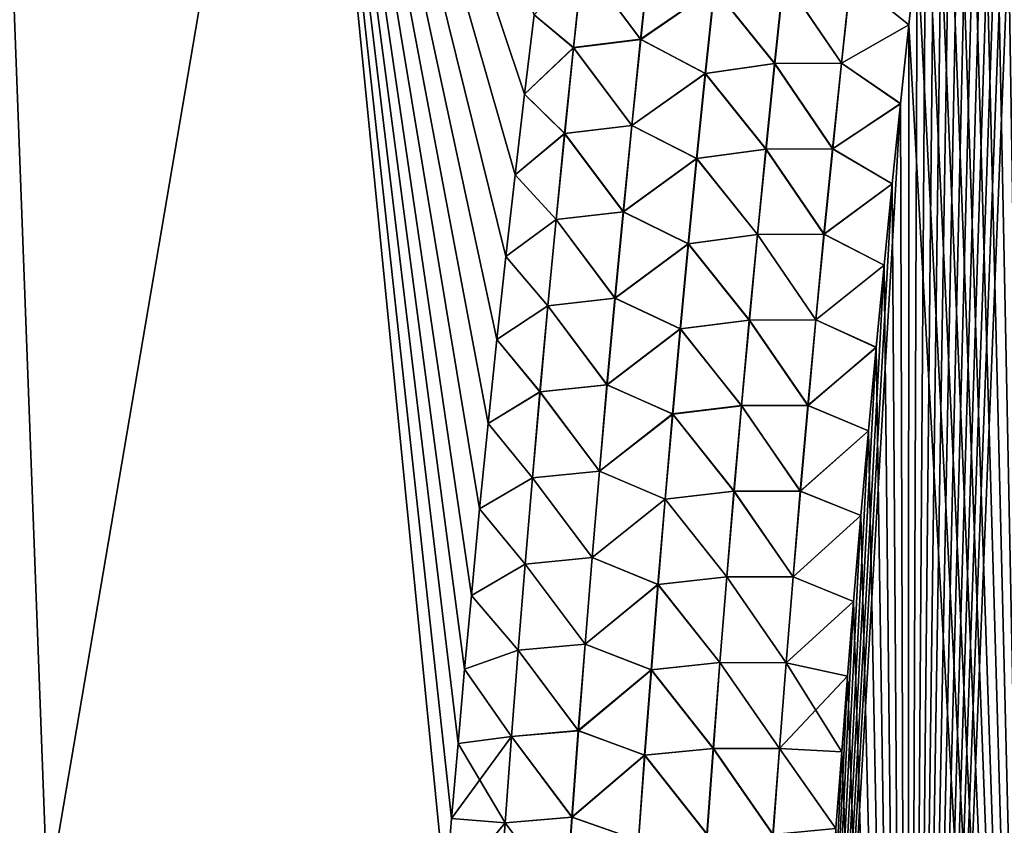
# Model space of a CAD drawing. Header units: metres. Extents: x -109 to 109, y -505 to 40.
# Tile 220 of 256: x 64.15 to 68.76, y -93.3 to -89.53. Entities that reach past the tile are written whole.
import ezdxf

# ---------------------------------------------------------------- set-up
doc = ezdxf.new("R2010")
doc.units = ezdxf.units.M
doc.layers.add('solid_K244224000C74', color=7, linetype='CONTINUOUS')

msp = doc.modelspace()

# ---------------------------------------------------------------- linework, layer by layer
at = {"layer": 'solid_K244224000C74'}
for points in [[(68.308258, -100.941628, -22.140448), (68.898781, -85.089912, -21.29838), (68.955666, -84.729202, -21.25939)], [(68.970329, -101.255295, -21.829725), (68.308258, -100.941628, -22.140448), (68.955666, -84.729202, -21.25939)], [(68.308258, -100.941628, -22.140448), (68.842354, -85.456261, -21.337597), (68.898781, -85.089912, -21.29838)], [(68.308258, -100.941628, -22.140448), (68.786491, -85.828598, -21.376991), (68.842354, -85.456261, -21.337597)], [(68.308258, -100.941628, -22.140448), (68.7313, -86.207245, -21.416521), (68.786491, -85.828598, -21.376991)], [(68.97036, -101.255302, 21.829714), (68.786438, -85.828926, 21.377028), (68.731255, -86.207573, 21.416553)], [(68.308258, -100.941628, -22.140448), (68.676895, -86.59256, -21.456135), (68.7313, -86.207245, -21.416521)], [(68.97036, -101.255302, 21.829714), (68.731255, -86.207573, 21.416553), (68.676849, -86.59288, 21.456167)], [(68.308258, -100.941628, -22.140448), (68.623375, -86.984886, -21.495787), (68.676895, -86.59256, -21.456135)], [(68.97036, -101.255302, 21.829714), (68.676849, -86.59288, 21.456167), (68.623337, -86.985191, 21.495817)], [(64.28318, -93.64727, -21.160151), (62.514496, -93.622734, -20.032114), (64.024048, -86.734787, -19.950665)], [(62.514496, -93.622719, 20.03211), (64.28318, -93.64727, 21.160152), (64.024048, -86.734787, 19.950666)], [(64.28318, -93.64727, -21.160151), (64.024048, -86.734787, -19.950665), (65.46019, -86.734787, -20.779823)], [(64.28318, -93.64727, 21.160152), (65.46019, -86.734787, 20.779823), (64.024048, -86.734787, 19.950666)], [(66.144432, -93.622734, -22.127859), (64.28318, -93.64727, -21.160151), (65.46019, -86.734787, -20.779823)], [(64.28318, -93.64727, 21.160152), (66.144432, -93.622734, 22.127859), (65.46019, -86.734787, 20.779823)], [(66.173653, -93.267532, -22.100721), (66.144432, -93.622734, -22.127859), (65.46019, -86.734787, -20.779823)], [(66.203712, -92.916191, -22.073299), (66.173653, -93.267532, -22.100721), (65.46019, -86.734787, -20.779823)], [(66.234566, -92.568527, -22.045578), (66.203712, -92.916191, -22.073299), (65.46019, -86.734787, -20.779823)], [(66.266167, -92.22438, -22.017546), (66.234566, -92.568527, -22.045578), (65.46019, -86.734787, -20.779823)], [(66.304916, -91.81942, -21.983906), (66.266167, -92.22438, -22.017546), (65.46019, -86.734787, -20.779823)], [(66.344872, -91.420563, -21.950138), (66.304916, -91.81942, -21.983906), (65.46019, -86.734787, -20.779823)], [(66.385956, -91.027573, -21.916241), (66.344872, -91.420563, -21.950138), (65.46019, -86.734787, -20.779823)], [(66.428123, -90.640213, -21.88221), (66.385956, -91.027573, -21.916241), (65.46019, -86.734787, -20.779823)], [(66.471306, -90.25824, -21.848038), (66.428123, -90.640213, -21.88221), (65.46019, -86.734787, -20.779823)], [(66.51545, -89.881416, -21.813713), (66.471306, -90.25824, -21.848038), (65.46019, -86.734787, -20.779823)], [(66.560501, -89.509499, -21.779226), (66.51545, -89.881416, -21.813713), (65.46019, -86.734787, -20.779823)], [(66.515434, -89.881554, 21.813726), (66.560486, -89.509636, 21.77924), (65.46019, -86.734787, 20.779823)], [(66.471291, -90.258369, 21.848049), (66.515434, -89.881554, 21.813726), (65.46019, -86.734787, 20.779823)], [(66.428108, -90.640343, 21.882221), (66.471291, -90.258369, 21.848049), (65.46019, -86.734787, 20.779823)], [(66.385941, -91.027702, 21.91625), (66.428108, -90.640343, 21.882221), (65.46019, -86.734787, 20.779823)], [(66.344856, -91.420685, 21.950148), (66.385941, -91.027702, 21.91625), (65.46019, -86.734787, 20.779823)], [(66.304909, -91.819534, 21.983915), (66.344856, -91.420685, 21.950148), (65.46019, -86.734787, 20.779823)], [(66.266159, -92.224487, 22.017553), (66.304909, -91.819534, 21.983915), (65.46019, -86.734787, 20.779823)], [(66.234558, -92.568611, 22.045584), (66.266159, -92.224487, 22.017553), (65.46019, -86.734787, 20.779823)], [(66.203712, -92.916245, 22.073303), (66.234558, -92.568611, 22.045584), (65.46019, -86.734787, 20.779823)], [(66.173645, -93.267563, 22.100725), (66.203712, -92.916245, 22.073303), (65.46019, -86.734787, 20.779823)], [(66.144432, -93.622734, 22.127859), (66.173645, -93.267563, 22.100725), (65.46019, -86.734787, 20.779823)], [(68.308258, -100.941628, -22.140448), (68.570816, -87.38443, -21.535439), (68.623375, -86.984886, -21.495787)], [(68.97036, -101.255302, 21.829714), (68.623337, -86.985191, 21.495817), (68.570778, -87.384727, 21.535469)], [(68.308258, -100.941628, -22.140448), (68.518913, -87.790359, -21.575203), (68.570816, -87.38443, -21.535439)], [(68.97036, -101.255302, 21.829714), (68.570778, -87.384727, 21.535469), (68.518875, -87.790657, 21.575232)], [(68.308258, -100.941628, -22.140448), (68.476181, -88.133568, -21.60841), (68.518913, -87.790359, -21.575203)], [(68.97036, -101.255302, 21.829714), (68.518875, -87.790657, 21.575232), (68.476143, -88.133858, 21.608437)], [(68.308258, -100.941628, -22.140448), (68.434021, -88.481506, -21.641638), (68.476181, -88.133568, -21.60841)], [(68.97036, -101.255302, 21.829714), (68.476143, -88.133858, 21.608437), (68.433983, -88.481789, 21.641665)], [(68.308258, -100.941628, -22.140448), (68.392509, -88.834419, -21.674849), (68.434021, -88.481506, -21.641638)], [(68.97036, -101.255302, 21.829714), (68.433983, -88.481789, 21.641665), (68.392479, -88.834686, 21.674873)], [(68.308258, -100.941628, -22.140448), (68.351738, -89.19252, -21.708), (68.392509, -88.834419, -21.674849)], [(68.97036, -101.255302, 21.829714), (68.392479, -88.834686, 21.674873), (68.351707, -89.192787, 21.708025)], [(68.039467, -89.336746, 21.84375), (68.31176, -89.556328, 21.741076), (68.351707, -89.192787, 21.708025)], [(68.040291, -89.336876, -21.843491), (68.351738, -89.19252, -21.708), (68.311783, -89.556068, -21.741053)], [(68.308258, -100.941628, -22.140448), (68.311783, -89.556068, -21.741053), (68.351738, -89.19252, -21.708)], [(68.97036, -101.255302, 21.829714), (68.351707, -89.192787, 21.708025), (68.31176, -89.556328, 21.741076)], [(67.057823, -89.624557, 21.944885), (67.100906, -89.221458, 21.905239), (66.786407, -89.261871, 21.832644)], [(66.786911, -89.261909, -21.832817), (67.101616, -89.221535, -21.905363), (67.058556, -89.624626, -21.945011)], [(67.401947, -89.387253, 21.947851), (67.100906, -89.221458, 21.905239), (67.057823, -89.624557, 21.944885)], [(67.058556, -89.624626, -21.945011), (67.101616, -89.221535, -21.905363), (67.402748, -89.387352, -21.947863)], [(66.743515, -89.663544, 21.872829), (66.786407, -89.261871, 21.832644), (66.560486, -89.509636, 21.77924)], [(66.744034, -89.663582, -21.873009), (66.560501, -89.509499, -21.779226), (66.786911, -89.261909, -21.832817)], [(67.057823, -89.624557, 21.944885), (66.786407, -89.261871, 21.832644), (66.743515, -89.663544, 21.872829)], [(66.744034, -89.663582, -21.873009), (66.786911, -89.261909, -21.832817), (67.058556, -89.624626, -21.945011)], [(67.684349, -89.73819, 21.956194), (67.726791, -89.339027, 21.918686), (67.401947, -89.387253, 21.947851)], [(67.402748, -89.387352, -21.947863), (67.727631, -89.339134, -21.918562), (67.685204, -89.738297, -21.956066)], [(67.996643, -89.736198, 21.880537), (67.726791, -89.339027, 21.918686), (67.684349, -89.73819, 21.956194)], [(67.685204, -89.738297, -21.956066), (67.727631, -89.339134, -21.918562), (67.997482, -89.73632, -21.880272)], [(67.996643, -89.736198, 21.880537), (68.039467, -89.336746, 21.84375), (67.726791, -89.339027, 21.918686)], [(67.727631, -89.339134, -21.918562), (68.040291, -89.336876, -21.843491), (67.997482, -89.73632, -21.880272)], [(67.996643, -89.736198, 21.880537), (68.31176, -89.556328, 21.741076), (68.039467, -89.336746, 21.84375)], [(67.997482, -89.73632, -21.880272), (68.040291, -89.336876, -21.843491), (68.311783, -89.556068, -21.741053)], [(67.360062, -89.784576, 21.985868), (67.401947, -89.387253, 21.947851), (67.057823, -89.624557, 21.944885)], [(67.058556, -89.624626, -21.945011), (67.402748, -89.387352, -21.947863), (67.360886, -89.784676, -21.985876)], [(67.684349, -89.73819, 21.956194), (67.401947, -89.387253, 21.947851), (67.360062, -89.784576, 21.985868)], [(67.360886, -89.784676, -21.985876), (67.402748, -89.387352, -21.947863), (67.685204, -89.738297, -21.956066)], [(66.743515, -89.663544, 21.872829), (66.560486, -89.509636, 21.77924), (66.515434, -89.881554, 21.813726)], [(66.744034, -89.663582, -21.873009), (66.51545, -89.881416, -21.813713), (66.560501, -89.509499, -21.779226)], [(67.996643, -89.736198, 21.880537), (68.272713, -89.925529, 21.773985), (68.31176, -89.556328, 21.741076)], [(67.997482, -89.73632, -21.880272), (68.311783, -89.556068, -21.741053), (68.272736, -89.925278, -21.773964)], [(68.308266, -100.941628, 22.140444), (68.31176, -89.556328, 21.741076), (68.272713, -89.925529, 21.773985)], [(68.308258, -100.941628, -22.140448), (68.272736, -89.925278, -21.773964), (68.311783, -89.556068, -21.741053)], [(68.308266, -100.941628, 22.140444), (68.97036, -101.255302, 21.829714), (68.31176, -89.556328, 21.741076)], [(66.702133, -90.065407, 21.912247), (66.743515, -89.663544, 21.872829), (66.515434, -89.881554, 21.813726)], [(66.702682, -90.065453, -21.912434), (66.51545, -89.881416, -21.813713), (66.744034, -89.663582, -21.873009)], [(67.016266, -90.027855, 21.983786), (66.743515, -89.663544, 21.872829), (66.702133, -90.065407, 21.912247)], [(66.702682, -90.065453, -21.912434), (66.744034, -89.663582, -21.873009), (67.017021, -90.027931, -21.983913)], [(67.016266, -90.027855, 21.983786), (67.057823, -89.624557, 21.944885), (66.743515, -89.663544, 21.872829)], [(66.744034, -89.663582, -21.873009), (67.058556, -89.624626, -21.945011), (67.017021, -90.027931, -21.983913)], [(67.360062, -89.784576, 21.985868), (67.057823, -89.624557, 21.944885), (67.016266, -90.027855, 21.983786)], [(67.017021, -90.027931, -21.983913), (67.058556, -89.624626, -21.945011), (67.360886, -89.784676, -21.985876)], [(67.643394, -90.137581, 21.993025), (67.684349, -89.73819, 21.956194), (67.360062, -89.784576, 21.985868)], [(67.360886, -89.784676, -21.985876), (67.685204, -89.738297, -21.956066), (67.644264, -90.137688, -21.992893)], [(67.955322, -90.13588, 21.916674), (67.684349, -89.73819, 21.956194), (67.643394, -90.137581, 21.993025)], [(67.644264, -90.137688, -21.992893), (67.685204, -89.738297, -21.956066), (67.956177, -90.136002, -21.916399)], [(67.955322, -90.13588, 21.916674), (67.996643, -89.736198, 21.880537), (67.684349, -89.73819, 21.956194)], [(67.685204, -89.738297, -21.956066), (67.997482, -89.73632, -21.880272), (67.956177, -90.136002, -21.916399)], [(67.955322, -90.13588, 21.916674), (68.272713, -89.925529, 21.773985), (67.996643, -89.736198, 21.880537)], [(67.956177, -90.136002, -21.916399), (67.997482, -89.73632, -21.880272), (68.272736, -89.925278, -21.773964)], [(67.319649, -90.182121, 22.023184), (67.360062, -89.784576, 21.985868), (67.016266, -90.027855, 21.983786)], [(67.017021, -90.027931, -21.983913), (67.360886, -89.784676, -21.985876), (67.320488, -90.18222, -22.023191)], [(67.643394, -90.137581, 21.993025), (67.360062, -89.784576, 21.985868), (67.319649, -90.182121, 22.023184)], [(67.320488, -90.18222, -22.023191), (67.360886, -89.784676, -21.985876), (67.644264, -90.137688, -21.992893)], [(66.702133, -90.065407, 21.912247), (66.515434, -89.881554, 21.813726), (66.471291, -90.258369, 21.848049)], [(66.702682, -90.065453, -21.912434), (66.471306, -90.25824, -21.848038), (66.51545, -89.881416, -21.813713)], [(67.653954, -100.596848, -22.480244), (68.234535, -90.300018, -21.806753), (68.272736, -89.925278, -21.773964)], [(68.308258, -100.941628, -22.140448), (67.653954, -100.596848, -22.480244), (68.272736, -89.925278, -21.773964)], [(67.955322, -90.13588, 21.916674), (68.234512, -90.300262, 21.806774), (68.272713, -89.925529, 21.773985)], [(67.956177, -90.136002, -21.916399), (68.272736, -89.925278, -21.773964), (68.234535, -90.300018, -21.806753)], [(68.308266, -100.941628, 22.140444), (68.272713, -89.925529, 21.773985), (68.234512, -90.300262, 21.806774)], [(66.976212, -90.431366, 22.021938), (67.016266, -90.027855, 21.983786), (66.702133, -90.065407, 21.912247)], [(66.702682, -90.065453, -21.912434), (67.017021, -90.027931, -21.983913), (66.976982, -90.431435, -22.022066)], [(67.319649, -90.182121, 22.023184), (67.016266, -90.027855, 21.983786), (66.976212, -90.431366, 22.021938)], [(66.976982, -90.431435, -22.022066), (67.017021, -90.027931, -21.983913), (67.320488, -90.18222, -22.023191)], [(66.662247, -90.467468, 21.950895), (66.702133, -90.065407, 21.912247), (66.471291, -90.258369, 21.848049)], [(66.662819, -90.467514, -21.95109), (66.471306, -90.25824, -21.848038), (66.702682, -90.065453, -21.912434)], [(66.976212, -90.431366, 22.021938), (66.702133, -90.065407, 21.912247), (66.662247, -90.467468, 21.950895)], [(66.662819, -90.467514, -21.95109), (66.702682, -90.065453, -21.912434), (66.976982, -90.431435, -22.022066)], [(67.60392, -90.537193, 22.029175), (67.643394, -90.137581, 21.993025), (67.319649, -90.182121, 22.023184)], [(67.320488, -90.18222, -22.023191), (67.644264, -90.137688, -21.992893), (67.604797, -90.537292, -22.029036)], [(67.915489, -90.535797, 21.952152), (67.643394, -90.137581, 21.993025), (67.60392, -90.537193, 22.029175)], [(67.604797, -90.537292, -22.029036), (67.644264, -90.137688, -21.992893), (67.916351, -90.535919, -21.951872)], [(67.915489, -90.535797, 21.952152), (67.955322, -90.13588, 21.916674), (67.643394, -90.137581, 21.993025)], [(67.644264, -90.137688, -21.992893), (67.956177, -90.136002, -21.916399), (67.916351, -90.535919, -21.951872)], [(67.915489, -90.535797, 21.952152), (68.234512, -90.300262, 21.806774), (67.955322, -90.13588, 21.916674)], [(67.916351, -90.535919, -21.951872), (67.956177, -90.136002, -21.916399), (68.234535, -90.300018, -21.806753)], [(67.280693, -90.579865, 22.059797), (67.319649, -90.182121, 22.023184), (66.976212, -90.431366, 22.021938)], [(66.976982, -90.431435, -22.022066), (67.320488, -90.18222, -22.023191), (67.281548, -90.579956, -22.059803)], [(67.60392, -90.537193, 22.029175), (67.319649, -90.182121, 22.023184), (67.280693, -90.579865, 22.059797)], [(67.281548, -90.579956, -22.059803), (67.320488, -90.18222, -22.023191), (67.604797, -90.537292, -22.029036)], [(66.662247, -90.467468, 21.950895), (66.471291, -90.258369, 21.848049), (66.428108, -90.640343, 21.882221)], [(66.662819, -90.467514, -21.95109), (66.428123, -90.640213, -21.88221), (66.471306, -90.25824, -21.848038)], [(67.653954, -100.596848, -22.480244), (68.196899, -90.679619, -21.839531), (68.234535, -90.300018, -21.806753)], [(67.915489, -90.535797, 21.952152), (68.196877, -90.679855, 21.83955), (68.234512, -90.300262, 21.806774)], [(67.916351, -90.535919, -21.951872), (68.234535, -90.300018, -21.806753), (68.196899, -90.679619, -21.839531)], [(68.308266, -100.941628, 22.140444), (68.234512, -90.300262, 21.806774), (68.196877, -90.679855, 21.83955)], [(66.937645, -90.835068, 22.059336), (66.976212, -90.431366, 22.021938), (66.662247, -90.467468, 21.950895)], [(66.662819, -90.467514, -21.95109), (66.976982, -90.431435, -22.022066), (66.938438, -90.835136, -22.059465)], [(67.280693, -90.579865, 22.059797), (66.976212, -90.431366, 22.021938), (66.937645, -90.835068, 22.059336)], [(66.938438, -90.835136, -22.059465), (66.976982, -90.431435, -22.022066), (67.281548, -90.579956, -22.059803)], [(66.62384, -90.869713, 21.988771), (66.662247, -90.467468, 21.950895), (66.428108, -90.640343, 21.882221)], [(66.624435, -90.869759, -21.988972), (66.428123, -90.640213, -21.88221), (66.662819, -90.467514, -21.95109)], [(66.937645, -90.835068, 22.059336), (66.662247, -90.467468, 21.950895), (66.62384, -90.869713, 21.988771)], [(66.624435, -90.869759, -21.988972), (66.662819, -90.467514, -21.95109), (66.938438, -90.835136, -22.059465)], [(67.565895, -90.937012, 22.064634), (67.60392, -90.537193, 22.029175), (67.280693, -90.579865, 22.059797)], [(67.281548, -90.579956, -22.059803), (67.604797, -90.537292, -22.029036), (67.566795, -90.937111, -22.064493)], [(67.877121, -90.935928, 21.986969), (67.60392, -90.537193, 22.029175), (67.565895, -90.937012, 22.064634)], [(67.566795, -90.937111, -22.064493), (67.604797, -90.537292, -22.029036), (67.877998, -90.93605, -21.986683)], [(67.877121, -90.935928, 21.986969), (67.915489, -90.535797, 21.952152), (67.60392, -90.537193, 22.029175)], [(67.604797, -90.537292, -22.029036), (67.916351, -90.535919, -21.951872), (67.877998, -90.93605, -21.986683)], [(67.877121, -90.935928, 21.986969), (68.196877, -90.679855, 21.83955), (67.915489, -90.535797, 21.952152)], [(67.877998, -90.93605, -21.986683), (67.916351, -90.535919, -21.951872), (68.196899, -90.679619, -21.839531)], [(67.243172, -90.977806, 22.095703), (67.280693, -90.579865, 22.059797), (66.937645, -90.835068, 22.059336)], [(66.938438, -90.835136, -22.059465), (67.281548, -90.579956, -22.059803), (67.244041, -90.977898, -22.095705)], [(67.565895, -90.937012, 22.064634), (67.280693, -90.579865, 22.059797), (67.243172, -90.977806, 22.095703)], [(67.244041, -90.977898, -22.095705), (67.281548, -90.579956, -22.059803), (67.566795, -90.937111, -22.064493)], [(66.62384, -90.869713, 21.988771), (66.428108, -90.640343, 21.882221), (66.385941, -91.027702, 21.91625)], [(66.624435, -90.869759, -21.988972), (66.385956, -91.027573, -21.916241), (66.428123, -90.640213, -21.88221)], [(67.653954, -100.596848, -22.480244), (68.159935, -91.064308, -21.872246), (68.196899, -90.679619, -21.839531)], [(67.877121, -90.935928, 21.986969), (68.15992, -91.064537, 21.872265), (68.196877, -90.679855, 21.83955)], [(67.877998, -90.93605, -21.986683), (68.196899, -90.679619, -21.839531), (68.159935, -91.064308, -21.872246)], [(68.308266, -100.941628, 22.140444), (68.196877, -90.679855, 21.83955), (68.15992, -91.064537, 21.872265)], [(66.900543, -91.238953, 22.095976), (66.937645, -90.835068, 22.059336), (66.62384, -90.869713, 21.988771)], [(66.624435, -90.869759, -21.988972), (66.938438, -90.835136, -22.059465), (66.901352, -91.239021, -22.096107)], [(67.243172, -90.977806, 22.095703), (66.937645, -90.835068, 22.059336), (66.900543, -91.238953, 22.095976)], [(66.901352, -91.239021, -22.096107), (66.938438, -90.835136, -22.059465), (67.244041, -90.977898, -22.095705)], [(66.586891, -91.272141, 22.025867), (66.62384, -90.869713, 21.988771), (66.385941, -91.027702, 21.91625)], [(66.587517, -91.272179, -22.026075), (66.385956, -91.027573, -21.916241), (66.624435, -90.869759, -21.988972)], [(66.900543, -91.238953, 22.095976), (66.62384, -90.869713, 21.988771), (66.586891, -91.272141, 22.025867)], [(66.587517, -91.272179, -22.026075), (66.624435, -90.869759, -21.988972), (66.901352, -91.239021, -22.096107)], [(67.52932, -91.337029, 22.099403), (67.565895, -90.937012, 22.064634), (67.243172, -90.977806, 22.095703)], [(67.244041, -90.977898, -22.095705), (67.566795, -90.937111, -22.064493), (67.530228, -91.337135, -22.099257)], [(67.84021, -91.336281, 22.02112), (67.565895, -90.937012, 22.064634), (67.52932, -91.337029, 22.099403)], [(67.530228, -91.337135, -22.099257), (67.566795, -90.937111, -22.064493), (67.841095, -91.336403, -22.020826)], [(67.84021, -91.336281, 22.02112), (67.877121, -90.935928, 21.986969), (67.565895, -90.937012, 22.064634)], [(67.566795, -90.937111, -22.064493), (67.877998, -90.93605, -21.986683), (67.841095, -91.336403, -22.020826)], [(67.84021, -91.336281, 22.02112), (68.15992, -91.064537, 21.872265), (67.877121, -90.935928, 21.986969)], [(67.841095, -91.336403, -22.020826), (67.877998, -90.93605, -21.986683), (68.159935, -91.064308, -21.872246)], [(67.207069, -91.375938, 22.130898), (67.243172, -90.977806, 22.095703), (66.900543, -91.238953, 22.095976)], [(66.901352, -91.239021, -22.096107), (67.244041, -90.977898, -22.095705), (67.207962, -91.37603, -22.130898)], [(67.52932, -91.337029, 22.099403), (67.243172, -90.977806, 22.095703), (67.207069, -91.375938, 22.130898)], [(67.207962, -91.37603, -22.130898), (67.244041, -90.977898, -22.095705), (67.530228, -91.337135, -22.099257)], [(66.586891, -91.272141, 22.025867), (66.385941, -91.027702, 21.91625), (66.344856, -91.420685, 21.950148)], [(66.587517, -91.272179, -22.026075), (66.344872, -91.420563, -21.950138), (66.385956, -91.027573, -21.916241)], [(67.653954, -100.596848, -22.480244), (68.123764, -91.454384, -21.904844), (68.159935, -91.064308, -21.872246)], [(67.84021, -91.336281, 22.02112), (68.123749, -91.454597, 21.904863), (68.15992, -91.064537, 21.872265)], [(67.841095, -91.336403, -22.020826), (68.159935, -91.064308, -21.872246), (68.123764, -91.454384, -21.904844)], [(68.308266, -100.941628, 22.140444), (68.15992, -91.064537, 21.872265), (68.123749, -91.454597, 21.904863)], [(66.551392, -91.674736, 22.062183), (66.586891, -91.272141, 22.025867), (66.344856, -91.420685, 21.950148)], [(66.552048, -91.674782, -22.062397), (66.344872, -91.420563, -21.950138), (66.587517, -91.272179, -22.026075)], [(66.864899, -91.643028, 22.131855), (66.586891, -91.272141, 22.025867), (66.551392, -91.674736, 22.062183)], [(66.552048, -91.674782, -22.062397), (66.587517, -91.272179, -22.026075), (66.86573, -91.643097, -22.131987)], [(66.864899, -91.643028, 22.131855), (66.900543, -91.238953, 22.095976), (66.586891, -91.272141, 22.025867)], [(66.587517, -91.272179, -22.026075), (66.901352, -91.239021, -22.096107), (66.86573, -91.643097, -22.131987)], [(67.207069, -91.375938, 22.130898), (66.900543, -91.238953, 22.095976), (66.864899, -91.643028, 22.131855)], [(66.86573, -91.643097, -22.131987), (66.901352, -91.239021, -22.096107), (67.207962, -91.37603, -22.130898)], [(67.494164, -91.737244, 22.133476), (67.52932, -91.337029, 22.099403), (67.207069, -91.375938, 22.130898)], [(67.207962, -91.37603, -22.130898), (67.530228, -91.337135, -22.099257), (67.495087, -91.737343, -22.133326)], [(67.804733, -91.736839, 22.054598), (67.52932, -91.337029, 22.099403), (67.494164, -91.737244, 22.133476)], [(67.495087, -91.737343, -22.133326), (67.530228, -91.337135, -22.099257), (67.805634, -91.736954, -22.054298)], [(67.804733, -91.736839, 22.054598), (67.84021, -91.336281, 22.02112), (67.52932, -91.337029, 22.099403)], [(67.530228, -91.337135, -22.099257), (67.841095, -91.336403, -22.020826), (67.805634, -91.736954, -22.054298)], [(67.804733, -91.736839, 22.054598), (68.123749, -91.454597, 21.904863), (67.84021, -91.336281, 22.02112)], [(67.805634, -91.736954, -22.054298), (67.841095, -91.336403, -22.020826), (68.123764, -91.454384, -21.904844)], [(67.172379, -91.774246, 22.165375), (67.207069, -91.375938, 22.130898), (66.864899, -91.643028, 22.131855)], [(66.86573, -91.643097, -22.131987), (67.207962, -91.37603, -22.130898), (67.173286, -91.774338, -22.165373)], [(67.494164, -91.737244, 22.133476), (67.207069, -91.375938, 22.130898), (67.172379, -91.774246, 22.165375)], [(67.173286, -91.774338, -22.165373), (67.207962, -91.37603, -22.130898), (67.495087, -91.737343, -22.133326)], [(66.551392, -91.674736, 22.062183), (66.344856, -91.420685, 21.950148), (66.304909, -91.819534, 21.983915)], [(66.552048, -91.674782, -22.062397), (66.304916, -91.81942, -21.983906), (66.344872, -91.420563, -21.950138)], [(67.653954, -100.596848, -22.480244), (68.088501, -91.850105, -21.937267), (68.123764, -91.454384, -21.904844)], [(67.804733, -91.736839, 22.054598), (68.088478, -91.850319, 21.937284), (68.123749, -91.454597, 21.904863)], [(67.805634, -91.736954, -22.054298), (68.123764, -91.454384, -21.904844), (68.088501, -91.850105, -21.937267)], [(68.308266, -100.941628, 22.140444), (68.123749, -91.454597, 21.904863), (68.088478, -91.850319, 21.937284)], [(66.830681, -92.047272, 22.166967), (66.864899, -91.643028, 22.131855), (66.551392, -91.674736, 22.062183)], [(66.552048, -91.674782, -22.062397), (66.86573, -91.643097, -22.131987), (66.831535, -92.04734, -22.167101)], [(67.172379, -91.774246, 22.165375), (66.864899, -91.643028, 22.131855), (66.830681, -92.047272, 22.166967)], [(66.831535, -92.04734, -22.167101), (66.86573, -91.643097, -22.131987), (67.173286, -91.774338, -22.165373)], [(66.517319, -92.077499, 22.097715), (66.551392, -91.674736, 22.062183), (66.304909, -91.819534, 21.983915)], [(66.517998, -92.077538, -22.097935), (66.304916, -91.81942, -21.983906), (66.552048, -91.674782, -22.062397)], [(66.830681, -92.047272, 22.166967), (66.551392, -91.674736, 22.062183), (66.517319, -92.077499, 22.097715)], [(66.517998, -92.077538, -22.097935), (66.552048, -91.674782, -22.062397), (66.831535, -92.04734, -22.167101)], [(67.139069, -92.172737, 22.199133), (67.172379, -91.774246, 22.165375), (66.830681, -92.047272, 22.166967)], [(66.831535, -92.04734, -22.167101), (67.173286, -91.774338, -22.165373), (67.139992, -92.172829, -22.199127)], [(67.460419, -92.13765, 22.166849), (67.172379, -91.774246, 22.165375), (67.139069, -92.172737, 22.199133)], [(67.139992, -92.172829, -22.199127), (67.173286, -91.774338, -22.165373), (67.461357, -92.137749, -22.166693)], [(67.460419, -92.13765, 22.166849), (67.494164, -91.737244, 22.133476), (67.172379, -91.774246, 22.165375)], [(67.173286, -91.774338, -22.165373), (67.495087, -91.737343, -22.133326), (67.461357, -92.137749, -22.166693)], [(67.770676, -92.137589, 22.087402), (67.494164, -91.737244, 22.133476), (67.460419, -92.13765, 22.166849)], [(67.461357, -92.137749, -22.166693), (67.495087, -91.737343, -22.133326), (67.771591, -92.137703, -22.087093)], [(67.770676, -92.137589, 22.087402), (67.804733, -91.736839, 22.054598), (67.494164, -91.737244, 22.133476)], [(67.495087, -91.737343, -22.133326), (67.805634, -91.736954, -22.054298), (67.771591, -92.137703, -22.087093)], [(67.770676, -92.137589, 22.087402), (68.088478, -91.850319, 21.937284), (67.804733, -91.736839, 22.054598)], [(67.771591, -92.137703, -22.087093), (67.805634, -91.736954, -22.054298), (68.088501, -91.850105, -21.937267)], [(66.517319, -92.077499, 22.097715), (66.304909, -91.819534, 21.983915), (66.266159, -92.224487, 22.017553)], [(66.517998, -92.077538, -22.097935), (66.266167, -92.22438, -22.017546), (66.304916, -91.81942, -21.983906)], [(67.653954, -100.596848, -22.480244), (68.054253, -92.251778, -21.969452), (68.088501, -91.850105, -21.937267)], [(67.770676, -92.137589, 22.087402), (68.054237, -92.251984, 21.969469), (68.088478, -91.850319, 21.937284)], [(67.771591, -92.137703, -22.087093), (68.088501, -91.850105, -21.937267), (68.054253, -92.251778, -21.969452)], [(68.308266, -100.941628, 22.140444), (68.088478, -91.850319, 21.937284), (68.054237, -92.251984, 21.969469)], [(66.79789, -92.451691, 22.201311), (66.830681, -92.047272, 22.166967), (66.517319, -92.077499, 22.097715)], [(66.517998, -92.077538, -22.097935), (66.831535, -92.04734, -22.167101), (66.798759, -92.451752, -22.201445)], [(67.139069, -92.172737, 22.199133), (66.830681, -92.047272, 22.166967), (66.79789, -92.451691, 22.201311)], [(66.798759, -92.451752, -22.201445), (66.831535, -92.04734, -22.167101), (67.139992, -92.172829, -22.199127)], [(66.484657, -92.480415, 22.132458), (66.517319, -92.077499, 22.097715), (66.266159, -92.224487, 22.017553)], [(66.485359, -92.480461, -22.132683), (66.266167, -92.22438, -22.017546), (66.517998, -92.077538, -22.097935)], [(66.79789, -92.451691, 22.201311), (66.517319, -92.077499, 22.097715), (66.484657, -92.480415, 22.132458)], [(66.485359, -92.480461, -22.132683), (66.517998, -92.077538, -22.097935), (66.798759, -92.451752, -22.201445)], [(67.428062, -92.538231, 22.199514), (67.460419, -92.13765, 22.166849), (67.139069, -92.172737, 22.199133)], [(67.139992, -92.172829, -22.199127), (67.461357, -92.137749, -22.166693), (67.429016, -92.538322, -22.199354)], [(67.738022, -92.538536, 22.119524), (67.460419, -92.13765, 22.166849), (67.428062, -92.538231, 22.199514)], [(67.429016, -92.538322, -22.199354), (67.461357, -92.137749, -22.166693), (67.738953, -92.538643, -22.119209)], [(67.738022, -92.538536, 22.119524), (67.770676, -92.137589, 22.087402), (67.460419, -92.13765, 22.166849)], [(67.461357, -92.137749, -22.166693), (67.771591, -92.137703, -22.087093), (67.738953, -92.538643, -22.119209)], [(67.738022, -92.538536, 22.119524), (68.054237, -92.251984, 21.969469), (67.770676, -92.137589, 22.087402)], [(67.738953, -92.538643, -22.119209), (67.771591, -92.137703, -22.087093), (68.054253, -92.251778, -21.969452)], [(67.10714, -92.571396, 22.232166), (67.139069, -92.172737, 22.199133), (66.79789, -92.451691, 22.201311)], [(66.798759, -92.451752, -22.201445), (67.139992, -92.172829, -22.199127), (67.108078, -92.57148, -22.232159)], [(67.428062, -92.538231, 22.199514), (67.139069, -92.172737, 22.199133), (67.10714, -92.571396, 22.232166)], [(67.108078, -92.57148, -22.232159), (67.139992, -92.172829, -22.199127), (67.429016, -92.538322, -22.199354)], [(66.484657, -92.480415, 22.132458), (66.266159, -92.224487, 22.017553), (66.234558, -92.568611, 22.045584)], [(66.485359, -92.480461, -22.132683), (66.234566, -92.568527, -22.045578), (66.266167, -92.22438, -22.017546)], [(67.653954, -100.596848, -22.480244), (68.025795, -92.601006, -21.996807), (68.054253, -92.251778, -21.969452)], [(67.738022, -92.538536, 22.119524), (68.02578, -92.601204, 21.996822), (68.054237, -92.251984, 21.969469)], [(67.738953, -92.538643, -22.119209), (68.054253, -92.251778, -21.969452), (68.025795, -92.601006, -21.996807)], [(68.308266, -100.941628, 22.140444), (68.054237, -92.251984, 21.969469), (68.02578, -92.601204, 21.996822)], [(66.766495, -92.856262, 22.23488), (66.79789, -92.451691, 22.201311), (66.484657, -92.480415, 22.132458)], [(66.485359, -92.480461, -22.132683), (66.798759, -92.451752, -22.201445), (66.767387, -92.856331, -22.235016)], [(67.10714, -92.571396, 22.232166), (66.79789, -92.451691, 22.201311), (66.766495, -92.856262, 22.23488)], [(66.767387, -92.856331, -22.235016), (66.798759, -92.451752, -22.201445), (67.108078, -92.57148, -22.232159)], [(66.453392, -92.883499, 22.166407), (66.484657, -92.480415, 22.132458), (66.234558, -92.568611, 22.045584)], [(66.454117, -92.883537, -22.166639), (66.234566, -92.568527, -22.045578), (66.485359, -92.480461, -22.132683)], [(66.766495, -92.856262, 22.23488), (66.484657, -92.480415, 22.132458), (66.453392, -92.883499, 22.166407)], [(66.454117, -92.883537, -22.166639), (66.485359, -92.480461, -22.132683), (66.767387, -92.856331, -22.235016)], [(67.397087, -92.93898, 22.231474), (67.428062, -92.538231, 22.199514), (67.10714, -92.571396, 22.232166)], [(67.108078, -92.57148, -22.232159), (67.429016, -92.538322, -22.199354), (67.398056, -92.939079, -22.231308)], [(67.706764, -92.939651, 22.150959), (67.428062, -92.538231, 22.199514), (67.397087, -92.93898, 22.231474)], [(67.398056, -92.939079, -22.231308), (67.429016, -92.538322, -22.199354), (67.707703, -92.939766, -22.150639)], [(67.706764, -92.939651, 22.150959), (67.738022, -92.538536, 22.119524), (67.428062, -92.538231, 22.199514)], [(67.429016, -92.538322, -22.199354), (67.738953, -92.538643, -22.119209), (67.707703, -92.939766, -22.150639)], [(67.706764, -92.939651, 22.150959), (68.02578, -92.601204, 21.996822), (67.738022, -92.538536, 22.119524)], [(67.707703, -92.939766, -22.150639), (67.738953, -92.538643, -22.119209), (67.998253, -92.954987, -22.023909)], [(67.738953, -92.538643, -22.119209), (68.025795, -92.601006, -21.996807), (67.998253, -92.954987, -22.023909)], [(66.454117, -92.883537, -22.166639), (66.203712, -92.916191, -22.073299), (66.234566, -92.568527, -22.045578)], [(66.453392, -92.883499, 22.166407), (66.234558, -92.568611, 22.045584), (66.203712, -92.916245, 22.073303)], [(67.076561, -92.970215, 22.264473), (67.10714, -92.571396, 22.232166), (66.766495, -92.856262, 22.23488)], [(66.767387, -92.856331, -22.235016), (67.108078, -92.57148, -22.232159), (67.077522, -92.970299, -22.264463)], [(67.397087, -92.93898, 22.231474), (67.10714, -92.571396, 22.232166), (67.076561, -92.970215, 22.264473)], [(67.077522, -92.970299, -22.264463), (67.108078, -92.57148, -22.232159), (67.398056, -92.939079, -22.231308)], [(67.653954, -100.596848, -22.480244), (67.998253, -92.954987, -22.023909), (68.025795, -92.601006, -21.996807)], [(67.706764, -92.939651, 22.150959), (67.998238, -92.955177, 22.023922), (68.02578, -92.601204, 21.996822)], [(68.308266, -100.941628, 22.140444), (68.02578, -92.601204, 21.996822), (67.998238, -92.955177, 22.023922)], [(66.453392, -92.883499, 22.166407), (66.203712, -92.916245, 22.073303), (66.173645, -93.267563, 22.100725)], [(66.423508, -93.28672, 22.199562), (66.453392, -92.883499, 22.166407), (66.173645, -93.267563, 22.100725)], [(66.424263, -93.286766, -22.199802), (66.203712, -92.916191, -22.073299), (66.454117, -92.883537, -22.166639)], [(66.736496, -93.261002, 22.267673), (66.453392, -92.883499, 22.166407), (66.423508, -93.28672, 22.199562)], [(66.424263, -93.286766, -22.199802), (66.454117, -92.883537, -22.166639), (66.737404, -93.261063, -22.267809)], [(66.736496, -93.261002, 22.267673), (66.766495, -92.856262, 22.23488), (66.453392, -92.883499, 22.166407)], [(66.454117, -92.883537, -22.166639), (66.767387, -92.856331, -22.235016), (66.737404, -93.261063, -22.267809)], [(67.076561, -92.970215, 22.264473), (66.766495, -92.856262, 22.23488), (66.736496, -93.261002, 22.267673)], [(66.737404, -93.261063, -22.267809), (66.767387, -92.856331, -22.235016), (67.077522, -92.970299, -22.264463)], [(66.424263, -93.286766, -22.199802), (66.173653, -93.267532, -22.100721), (66.203712, -92.916191, -22.073299)], [(67.04734, -93.369194, 22.296049), (67.076561, -92.970215, 22.264473), (66.736496, -93.261002, 22.267673)], [(66.737404, -93.261063, -22.267809), (67.077522, -92.970299, -22.264463), (67.048309, -93.36927, -22.296038)], [(67.367477, -93.339905, 22.262718), (67.076561, -92.970215, 22.264473), (67.04734, -93.369194, 22.296049)], [(67.048309, -93.36927, -22.296038), (67.077522, -92.970299, -22.264463), (67.368469, -93.339989, -22.262548)], [(67.367477, -93.339905, 22.262718), (67.397087, -92.93898, 22.231474), (67.076561, -92.970215, 22.264473)], [(67.077522, -92.970299, -22.264463), (67.398056, -92.939079, -22.231308), (67.368469, -93.339989, -22.262548)], [(67.676888, -93.34095, 22.181707), (67.397087, -92.93898, 22.231474), (67.367477, -93.339905, 22.262718)], [(67.368469, -93.339989, -22.262548), (67.398056, -92.939079, -22.231308), (67.677841, -93.341057, -22.181379)], [(67.676888, -93.34095, 22.181707), (67.706764, -92.939651, 22.150959), (67.397087, -92.93898, 22.231474)], [(67.398056, -92.939079, -22.231308), (67.707703, -92.939766, -22.150639), (67.677841, -93.341057, -22.181379)], [(67.653954, -100.596848, -22.480244), (67.971626, -93.313766, -22.050741), (67.998253, -92.954987, -22.023909)], [(67.676888, -93.34095, 22.181707), (67.971619, -93.31395, 22.050755), (67.706764, -92.939651, 22.150959)], [(67.677841, -93.341057, -22.181379), (67.707703, -92.939766, -22.150639), (67.971626, -93.313766, -22.050741)], [(67.706764, -92.939651, 22.150959), (67.971619, -93.31395, 22.050755), (67.998238, -92.955177, 22.023922)], [(67.707703, -92.939766, -22.150639), (67.998253, -92.954987, -22.023909), (67.971626, -93.313766, -22.050741)], [(68.308266, -100.941628, 22.140444), (67.998238, -92.955177, 22.023922), (67.971619, -93.31395, 22.050755)], [(66.424263, -93.286766, -22.199802), (66.144432, -93.622734, -22.127859), (66.173653, -93.267532, -22.100721)], [(66.423508, -93.28672, 22.199562), (66.173645, -93.267563, 22.100725), (66.144432, -93.622734, 22.127859)], [(66.395004, -93.690094, 22.231918), (66.423508, -93.28672, 22.199562), (66.144432, -93.622734, 22.127859)], [(66.395782, -93.690132, -22.232164), (66.144432, -93.622734, -22.127859), (66.424263, -93.286766, -22.199802)], [(66.707878, -93.665878, 22.299688), (66.423508, -93.28672, 22.199562), (66.395004, -93.690094, 22.231918)], [(66.395782, -93.690132, -22.232164), (66.424263, -93.286766, -22.199802), (66.708809, -93.665939, -22.299824)], [(66.707878, -93.665878, 22.299688), (66.736496, -93.261002, 22.267673), (66.423508, -93.28672, 22.199562)], [(66.424263, -93.286766, -22.199802), (66.737404, -93.261063, -22.267809), (66.708809, -93.665939, -22.299824)], [(67.04734, -93.369194, 22.296049), (66.736496, -93.261002, 22.267673), (66.707878, -93.665878, 22.299688)], [(66.708809, -93.665939, -22.299824), (66.737404, -93.261063, -22.267809), (67.048309, -93.36927, -22.296038)]]:
    msp.add_3dface(points, dxfattribs=at)

doc.saveas('drawing.dxf')
